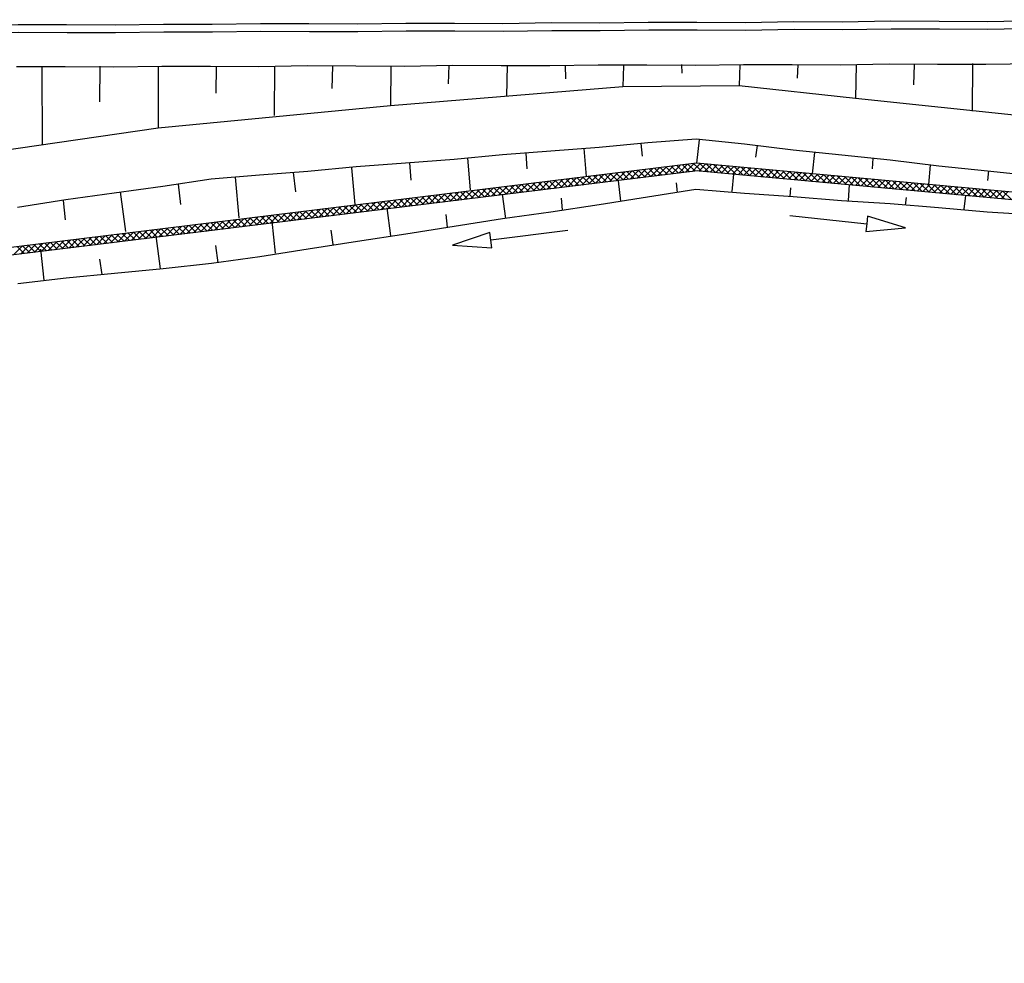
# Model space of a CAD drawing. Extents: x 0 to 1135, y 0 to 420.
# Tile 25 of 116: x 342 to 393, y 96 to 145. Entities that reach past the tile are written whole.
import ezdxf

# ---------------------------------------------------------------- set-up
doc = ezdxf.new("R2010")
doc.units = 0
doc.header["$LTSCALE"] = 2
doc.header["$MEASUREMENT"] = 0
doc.linetypes.add('AUSGEZOGEN', pattern=[0])
doc.layers.get('0').update_dxf_attribs({"color": 8, "linetype": 'AUSGEZOGEN'})
for name, color, linetype in [('Boeschungen', 15, 'CONTINUOUS'), ('FBRTOP', 8, 'AUSGEZOGEN'), ('Kabelanlagen', 15, 'CONTINUOUS')]:
    doc.layers.add(name, color=color, linetype=linetype)

# ---------------------------------------------------------------- blocks, each defined once
blk = doc.blocks.new('*X48')
at = {"color": 0, "linetype": 'ByBlock'}
for p, q in [((230258, -444311), (230694, -443874)), ((230616, -444271), (231052, -443835)), ((231035, -444225), (230686, -443875)), ((231321, -444193), (230972, -443844)), ((230974, -444231), (231409, -443796)), ((231608, -444161), (231259, -443812)), ((231332, -444192), (231767, -443757)), ((231894, -444129), (231546, -443781)), ((231690, -444152), (232124, -443717)), ((232180, -444097), (231832, -443749)), ((232048, -444112), (232331, -443828)), ((232331, -443930), (232119, -443718)), ((225605, -444827), (226047, -444385)), ((225963, -444788), (226405, -444346)), ((226452, -444733), (226098, -444379)), ((226321, -444748), (226762, -444306)), ((226739, -444701), (226385, -444348)), ((227025, -444670), (226672, -444316)), ((226679, -444708), (227120, -444267)), ((227311, -444638), (226958, -444285)), ((227036, -444668), (227477, -444228)), ((227598, -444606), (227245, -444253)), ((227394, -444629), (227835, -444188)), ((227884, -444574), (227532, -444222)), ((227752, -444589), (228192, -444149)), ((228171, -444542), (227819, -444190)), ((228457, -444511), (228105, -444159)), ((228110, -444549), (228549, -444110)), ((228744, -444479), (228392, -444127)), ((228468, -444509), (228907, -444071)), ((229030, -444447), (228679, -444096)), ((228826, -444470), (229264, -444031)), ((229316, -444415), (228965, -444064)), ((229184, -444430), (229622, -443992)), ((229603, -444383), (229252, -444033)), ((229889, -444352), (229539, -444001)), ((229542, -444390), (229979, -443953)), ((230176, -444320), (229825, -443970)), ((229900, -444350), (230337, -443914)), ((230462, -444288), (230112, -443938)), ((230748, -444256), (230399, -443907)), ((220952, -445344), (221400, -444895)), ((221310, -445304), (221758, -444856)), ((221870, -445242), (221511, -444883)), ((221668, -445264), (222115, -444817)), ((222156, -445210), (221798, -444852)), ((222025, -445225), (222473, -444777)), ((222443, -445178), (222084, -444820)), ((222729, -445146), (222371, -444789)), ((222383, -445185), (222830, -444738)), ((223015, -445115), (222658, -444757)), ((222741, -445145), (223188, -444699)), ((223302, -445083), (222944, -444726)), ((223099, -445105), (223545, -444660)), ((223588, -445051), (223231, -444694)), ((223457, -445066), (223903, -444620)), ((223875, -445019), (223518, -444663)), ((224161, -444988), (223805, -444631)), ((223815, -445026), (224260, -444581)), ((224447, -444956), (224091, -444600)), ((224173, -444986), (224617, -444542)), ((224734, -444924), (224378, -444568)), ((224531, -444946), (224975, -444503)), ((225020, -444892), (224665, -444537)), ((224889, -444907), (225332, -444463)), ((225307, -444860), (224951, -444505)), ((225593, -444829), (225238, -444474)), ((225247, -444867), (225690, -444424)), ((225879, -444797), (225525, -444442)), ((226166, -444765), (225812, -444411)), ((216299, -445860), (216751, -445408)), ((216657, -445821), (217109, -445368)), ((217287, -445751), (216925, -445388)), ((217014, -445781), (217467, -445328)), ((217574, -445719), (217211, -445357)), ((217372, -445741), (217825, -445288)), ((217860, -445687), (217498, -445325)), ((217730, -445701), (218183, -445249)), ((218147, -445655), (217784, -445293)), ((218433, -445623), (218071, -445261)), ((218088, -445662), (218541, -445209)), ((218719, -445592), (218357, -445229)), ((218446, -445622), (218898, -445170)), ((219006, -445560), (218644, -445198)), ((218804, -445582), (219256, -445131)), ((219292, -445528), (218931, -445166)), ((219162, -445542), (219613, -445091)), ((219579, -445496), (219217, -445135)), ((219865, -445464), (219504, -445103)), ((219520, -445503), (219970, -445052)), ((220151, -445433), (219791, -445072)), ((219878, -445463), (220328, -445013)), ((220438, -445401), (220077, -445040)), ((220236, -445423), (220685, -444974)), ((220724, -445369), (220364, -445009)), ((220594, -445384), (221043, -444934)), ((221011, -445337), (220651, -444977)), ((221297, -445305), (220938, -444946)), ((221583, -445274), (221224, -444914)), ((212003, -446337), (212456, -445884)), ((212705, -446259), (212343, -445897)), ((212361, -446297), (212814, -445845)), ((212991, -446227), (212629, -445865)), ((212719, -446258), (213172, -445805)), ((213278, -446196), (212915, -445833)), ((213077, -446218), (213530, -445765)), ((213564, -446164), (213202, -445802)), ((213435, -446178), (213888, -445725)), ((213850, -446132), (213488, -445770)), ((214137, -446100), (213775, -445738)), ((213793, -446138), (214246, -445686)), ((214423, -446068), (214061, -445706)), ((214151, -446099), (214604, -445646)), ((214710, -446037), (214347, -445674)), ((214509, -446059), (214962, -445606)), ((214996, -446005), (214634, -445643)), ((214867, -446019), (215320, -445567)), ((215282, -445973), (214920, -445611)), ((215569, -445941), (215207, -445579)), ((215225, -445980), (215678, -445527)), ((215855, -445910), (215493, -445547)), ((215583, -445940), (216035, -445487)), ((216142, -445878), (215779, -445515)), ((215941, -445900), (216393, -445447)), ((216428, -445846), (216066, -445484)), ((216714, -445814), (216352, -445452)), ((217001, -445782), (216639, -445420)), ((207350, -446854), (207803, -446401)), ((207708, -446814), (208161, -446361)), ((208122, -446768), (207760, -446406)), ((208409, -446736), (208046, -446374)), ((208066, -446774), (208519, -446321)), ((208695, -446704), (208333, -446342)), ((208424, -446734), (208877, -446282)), ((208982, -446673), (208619, -446310)), ((208782, -446695), (209235, -446242)), ((209268, -446641), (208906, -446278)), ((209140, -446655), (209593, -446202)), ((209554, -446609), (209192, -446247)), ((209841, -446577), (209479, -446215)), ((209498, -446615), (209951, -446163)), ((210127, -446545), (209765, -446183)), ((209856, -446575), (210309, -446123)), ((210414, -446514), (210051, -446151)), ((210214, -446536), (210666, -446083)), ((210700, -446482), (210338, -446120)), ((210572, -446496), (211024, -446043)), ((210986, -446450), (210624, -446088)), ((211273, -446418), (210911, -446056)), ((210930, -446456), (211382, -446004)), ((211559, -446386), (211197, -446024)), ((211288, -446417), (211740, -445964)), ((211846, -446355), (211483, -445992)), ((211646, -446377), (212098, -445924)), ((212132, -446323), (211770, -445961)), ((212418, -446291), (212056, -445929)), ((202697, -447370), (203150, -446917)), ((203055, -447330), (203508, -446878)), ((203540, -447277), (203178, -446914)), ((203413, -447291), (203866, -446838)), ((203826, -447245), (203464, -446883)), ((204113, -447213), (203750, -446851)), ((203771, -447251), (204224, -446798)), ((204399, -447181), (204037, -446819)), ((204129, -447211), (204582, -446758)), ((204685, -447149), (204323, -446787)), ((204487, -447171), (204940, -446719)), ((204972, -447118), (204610, -446755)), ((204845, -447132), (205298, -446679)), ((205258, -447086), (204896, -446724)), ((205545, -447054), (205182, -446692)), ((205203, -447092), (205655, -446639)), ((205831, -447022), (205469, -446660)), ((205561, -447052), (206013, -446600)), ((206117, -446990), (205755, -446628)), ((205919, -447013), (206371, -446560)), ((206404, -446959), (206042, -446596)), ((206277, -446973), (206729, -446520)), ((206690, -446927), (206328, -446565)), ((206977, -446895), (206614, -446533)), ((206634, -446933), (207087, -446480)), ((207263, -446863), (206901, -446501)), ((206992, -446893), (207445, -446441)), ((207550, -446831), (207187, -446469)), ((207836, -446800), (207474, -446437)), ((198044, -447887), (198497, -447434)), ((198402, -447847), (198855, -447394)), ((198957, -447785), (198595, -447423)), ((198760, -447807), (199213, -447354)), ((199244, -447753), (198882, -447391)), ((199118, -447767), (199571, -447315)), ((199530, -447722), (199168, -447359)), ((199817, -447690), (199454, -447328)), ((199476, -447728), (199929, -447275)), ((200103, -447658), (199741, -447296)), ((199834, -447688), (200287, -447235)), ((200389, -447626), (200027, -447264)), ((200192, -447648), (200644, -447196)), ((200676, -447595), (200314, -447232)), ((200550, -447609), (201002, -447156)), ((200962, -447563), (200600, -447200)), ((201249, -447531), (200886, -447169)), ((200908, -447569), (201360, -447116)), ((201535, -447499), (201173, -447137)), ((201266, -447529), (201718, -447076)), ((201821, -447467), (201459, -447105)), ((201623, -447489), (202076, -447037)), ((202108, -447436), (201746, -447073)), ((201981, -447450), (202434, -446997)), ((202394, -447404), (202032, -447042)), ((202681, -447372), (202318, -447010)), ((202339, -447410), (202792, -446957)), ((202967, -447340), (202605, -446978)), ((203253, -447308), (202891, -446946)), ((196970, -448006), (197423, -447553)), ((197525, -447944), (197163, -447582)), ((197328, -447966), (197781, -447513)), ((197812, -447912), (197449, -447550)), ((197686, -447926), (198139, -447474)), ((198098, -447881), (197736, -447518)), ((198385, -447849), (198022, -447487)), ((198671, -447817), (198309, -447455))]:
    blk.add_line(p, q, dxfattribs=at)
blk = doc.blocks.new('*X52')
at = {"color": 0, "linetype": 'ByBlock'}
for p, q in [((232299, -443861), (232452, -443707)), ((232376, -444101), (232741, -443737)), ((232872, -444153), (232424, -443704)), ((232665, -444131), (233029, -443767)), ((233227, -444190), (232779, -443741)), ((232953, -444161), (233317, -443797)), ((233582, -444227), (233134, -443778)), ((233241, -444191), (233606, -443827)), ((233937, -444263), (233489, -443815)), ((233530, -444221), (233894, -443857)), ((234292, -444300), (233844, -443852)), ((232517, -444116), (232299, -443898)), ((233818, -444251), (234182, -443887)), ((234106, -444281), (234470, -443917)), ((234647, -444337), (234199, -443888)), ((234394, -444311), (234759, -443946)), ((235003, -444374), (234554, -443925)), ((234683, -444341), (235047, -443976)), ((235358, -444411), (234909, -443962)), ((234971, -444371), (235335, -444006)), ((235259, -444401), (235624, -444036)), ((235713, -444448), (235264, -443999)), ((235548, -444430), (235912, -444066)), ((236068, -444484), (235619, -444036)), ((235836, -444460), (236200, -444096)), ((236423, -444521), (235974, -444073)), ((236124, -444490), (236488, -444126)), ((236778, -444558), (236329, -444109)), ((236412, -444520), (236777, -444156)), ((237133, -444595), (236684, -444146)), ((236701, -444550), (237065, -444186)), ((236989, -444580), (237353, -444216)), ((237488, -444632), (237039, -444183)), ((237277, -444610), (237642, -444246)), ((237843, -444669), (237394, -444220)), ((237566, -444640), (237930, -444275)), ((238198, -444705), (237749, -444257)), ((237854, -444670), (238218, -444305)), ((238553, -444742), (238104, -444294)), ((238142, -444700), (238506, -444335)), ((238430, -444730), (238795, -444365)), ((238908, -444779), (238459, -444330)), ((239263, -444816), (238814, -444367)), ((238719, -444759), (239083, -444395)), ((239007, -444789), (239371, -444425)), ((239618, -444853), (239169, -444404)), ((239295, -444819), (239660, -444455)), ((239973, -444890), (239524, -444441)), ((239584, -444849), (239948, -444485)), ((239872, -444879), (240236, -444515)), ((240328, -444926), (239879, -444478)), ((240160, -444909), (240524, -444545)), ((240683, -444963), (240234, -444515)), ((240448, -444939), (240813, -444575)), ((241038, -445000), (240589, -444551)), ((240737, -444969), (241101, -444604)), ((241393, -445037), (240944, -444588)), ((241025, -444999), (241389, -444634)), ((241748, -445074), (241299, -444625)), ((241313, -445029), (241678, -444664)), ((241602, -445059), (241966, -444694)), ((242103, -445111), (241655, -444662)), ((241890, -445088), (242254, -444724)), ((242458, -445147), (242010, -444699)), ((242178, -445118), (242542, -444754)), ((242813, -445184), (242365, -444736)), ((242466, -445148), (242831, -444784)), ((243168, -445221), (242720, -444772)), ((242755, -445178), (243119, -444814)), ((243043, -445208), (243407, -444844)), ((243523, -445258), (243075, -444809)), ((243331, -445238), (243696, -444874)), ((243878, -445295), (243430, -444846)), ((244233, -445332), (243785, -444883)), ((243620, -445268), (243984, -444904)), ((243908, -445298), (244272, -444934)), ((244588, -445368), (244140, -444920)), ((244196, -445328), (244560, -444963)), ((244484, -445358), (244849, -444993)), ((244944, -445405), (244495, -444957)), ((244773, -445388), (245137, -445023)), ((245299, -445442), (244850, -444993)), ((245061, -445418), (245425, -445053)), ((245654, -445479), (245205, -445030)), ((245349, -445447), (245714, -445083)), ((246009, -445516), (245560, -445067)), ((245638, -445477), (246002, -445113)), ((246364, -445553), (245915, -445104)), ((245926, -445507), (246290, -445143)), ((246214, -445537), (246578, -445173)), ((246719, -445590), (246270, -445141)), ((246502, -445567), (246867, -445203)), ((247074, -445626), (246625, -445178)), ((246791, -445597), (247155, -445233)), ((247429, -445663), (246980, -445214)), ((247079, -445627), (247443, -445263)), ((247784, -445700), (247335, -445251)), ((247367, -445657), (247732, -445292)), ((247656, -445687), (248020, -445322)), ((248139, -445737), (247690, -445288)), ((247944, -445717), (248308, -445352)), ((248494, -445774), (248045, -445325))]:
    blk.add_line(p, q, dxfattribs=at)

msp = doc.modelspace()

# ---------------------------------------------------------------- linework, layer by layer
at = {"layer": 'Boeschungen', "linetype": 'Continuous'}
for p, q in [((373.227, 141.63), (361.241, 140.635)), ((379.227, 141.677), (373.227, 141.63)), ((385.238, 141.024), (379.227, 141.677)), ((403.272, 139.116), (385.238, 141.024)), ((361.241, 140.635), (349.258, 139.491)), ((349.258, 139.491), (313.289, 134.257)), ((377.028, 137.69), (264.188, 123.809)), ((426.489, 133.15), (377.028, 137.69)), ((377.077, 137.293), (264.237, 123.412)), ((426.49, 132.748), (376.992, 137.292))]:
    msp.add_line(p, q, dxfattribs=at)
for points in [[(341.956, 142.673), (344.456, 142.663), (346.957, 142.654), (349.456, 142.694), (351.957, 142.685), (354.457, 142.675), (356.957, 142.716), (359.458, 142.706), (361.958, 142.697), (364.458, 142.738), (366.958, 142.728), (369.459, 142.719), (371.958, 142.759), (374.459, 142.75), (376.959, 142.74), (379.459, 142.781), (381.959, 142.771), (384.46, 142.762), (386.96, 142.802), (389.46, 142.793), (391.961, 142.783), (394.46, 142.824)], [(364.258, 142.734), (364.223, 141.784)], [(367.258, 142.733), (367.234, 141.132)], [(370.259, 142.732), (370.27, 142.032)], [(373.259, 142.73), (373.227, 141.63)], [(376.259, 142.779), (376.266, 142.329)], [(379.259, 142.777), (379.227, 141.677)], [(382.26, 142.776), (382.221, 142.075)], [(385.26, 142.775), (385.238, 141.024)], [(388.26, 142.773), (388.227, 141.723)], [(391.26, 142.822), (391.25, 140.372)], [(343.257, 142.644), (343.271, 138.644)], [(346.256, 142.692), (346.236, 140.842)], [(349.257, 142.691), (349.258, 139.491)], [(352.257, 142.69), (352.23, 141.289)], [(355.257, 142.688), (355.249, 140.138)], [(358.258, 142.687), (358.226, 141.536)], [(361.258, 142.686), (361.241, 140.635)], [(342.01, 135.422), (344.504, 135.813), (346.999, 136.153), (349.494, 136.494), (351.988, 136.884), (354.485, 137.075), (356.982, 137.265), (359.479, 137.506), (362.026, 137.697), (364.523, 137.888), (367.02, 138.128), (369.517, 138.319), (372.014, 138.509), (374.511, 138.75), (377.008, 138.94), (379.512, 138.681), (382.018, 138.371), (384.522, 138.112), (387.027, 137.852), (389.532, 137.543), (392.037, 137.284), (394.491, 137.023)], [(374.162, 138.694), (374.222, 138.045)], [(377.159, 138.893), (377.028, 137.69)], [(368.219, 138.198), (368.282, 137.399)], [(371.215, 138.446), (371.339, 136.998)], [(380.164, 138.591), (380.074, 137.99)], [(383.12, 138.239), (382.988, 137.137)], [(362.226, 137.7), (362.291, 136.801)], [(365.222, 137.949), (365.349, 136.301)], [(386.125, 137.938), (386.084, 137.387)], [(356.233, 137.203), (356.349, 136.205)], [(359.23, 137.452), (359.41, 135.555)], [(389.081, 137.586), (388.998, 136.584)], [(392.087, 137.284), (392.045, 136.784)], [(353.237, 136.955), (353.421, 134.857)], [(372.992, 136.775), (373.109, 135.727)], [(376.053, 136.174), (375.994, 136.674)], [(378.938, 137.121), (378.852, 136.22)], [(342.024, 131.472), (344.52, 131.763), (347.016, 132.003), (349.513, 132.244), (352.008, 132.534), (354.503, 132.875), (356.997, 133.265), (359.541, 133.656), (362.035, 134.047), (364.529, 134.437), (367.023, 134.828), (369.518, 135.168), (372.012, 135.559), (374.506, 135.949), (377, 136.34), (379.504, 136.13), (382.007, 135.971), (384.51, 135.761), (387.013, 135.602), (389.517, 135.393), (392.021, 135.183), (394.524, 135.024)], [(347.298, 136.208), (347.581, 134.163)], [(350.292, 136.607), (350.409, 135.559)], [(381.857, 135.968), (381.899, 136.419)], [(384.897, 136.568), (384.86, 135.767)], [(344.355, 135.761), (344.471, 134.762)], [(367.003, 136.078), (367.173, 134.83)], [(370.116, 135.278), (370.057, 135.877)], [(387.815, 135.515), (387.858, 135.916)], [(390.907, 136.015), (390.818, 135.314)], [(361.063, 135.381), (361.237, 133.934)], [(355.124, 134.685), (355.301, 133.038)], [(364.18, 134.382), (364.12, 135.031)], [(381.835, 134.984), (385.813, 134.561), (385.771, 134.163), (387.802, 134.35), (385.855, 134.959), (385.813, 134.561)], [(358.294, 133.486), (358.182, 134.234)], [(370.391, 134.22), (366.424, 133.712), (366.373, 134.109), (364.44, 133.458), (366.475, 133.315), (366.424, 133.712)], [(349.135, 133.938), (349.363, 132.241)], [(343.196, 133.241), (343.372, 131.644)], [(352.358, 132.54), (352.244, 133.438)], [(346.367, 131.943), (346.254, 132.741)]]:
    msp.add_lwpolyline(points, dxfattribs=at)
at = {"layer": 'FBRTOP', "const_width": 0.5}
for points in [[(778.203, 222.125, 0.000004), (815.608, 224.799, -0.000002), (853.013, 227.472, -0.000001), (902.886, 231.036, 0.000001), (950, 234.403, 0.000002)], [(778.488, 218.136, 0.000004), (815.893, 220.809, -0.000002), (853.298, 223.482, -0.000001), (903.171, 227.046, 0.000001), (950, 230.392, 0.000002)], [(703.395, 216.78, -0.000001), (715.863, 217.671, 0.000009)], [(703.68, 212.79, -0.000001), (716.148, 213.681, 0.000009)]]:
    msp.add_lwpolyline(points, format="xyb", dxfattribs=at)
at = {"layer": 'Kabelanlagen', "linetype": 'Continuous'}
for points in [[(337.04, 144.809), (339.541, 144.799), (342.04, 144.84), (344.541, 144.83), (347.041, 144.821), (349.541, 144.861), (352.041, 144.852), (354.541, 144.892), (357.041, 144.883), (359.542, 144.873), (362.042, 144.914), (364.542, 144.904), (367.043, 144.895), (369.542, 144.935), (372.043, 144.926), (374.542, 144.966), (377.043, 144.957), (379.543, 144.948), (382.043, 144.988), (384.544, 144.979), (387.043, 145.019), (389.544, 145.01), (392.044, 145), (394.544, 145.041)], [(337.06, 144.409), (339.56, 144.4), (342.06, 144.44), (344.56, 144.431), (347.061, 144.421), (349.561, 144.462), (352.061, 144.452), (354.561, 144.493), (357.061, 144.483), (359.562, 144.474), (362.061, 144.514), (364.562, 144.505), (367.062, 144.495), (369.562, 144.536), (372.063, 144.526), (374.562, 144.567), (377.063, 144.557), (379.563, 144.548), (382.063, 144.589), (384.563, 144.579), (387.063, 144.62), (389.563, 144.61), (392.064, 144.601), (394.564, 144.641)]]:
    msp.add_lwpolyline(points, dxfattribs=at)

# ---------------------------------------------------------------- block references
at = {"layer": 'Boeschungen', "linetype": 'Continuous', "xscale": 0.001000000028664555, "yscale": 0.001000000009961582, "zscale": 0.001, "rotation": 0.6788059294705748}
for name in ['*X52', '*X48']:
    msp.add_blockref(name, (139.533, 578.594), dxfattribs=at)

doc.saveas('drawing.dxf')
